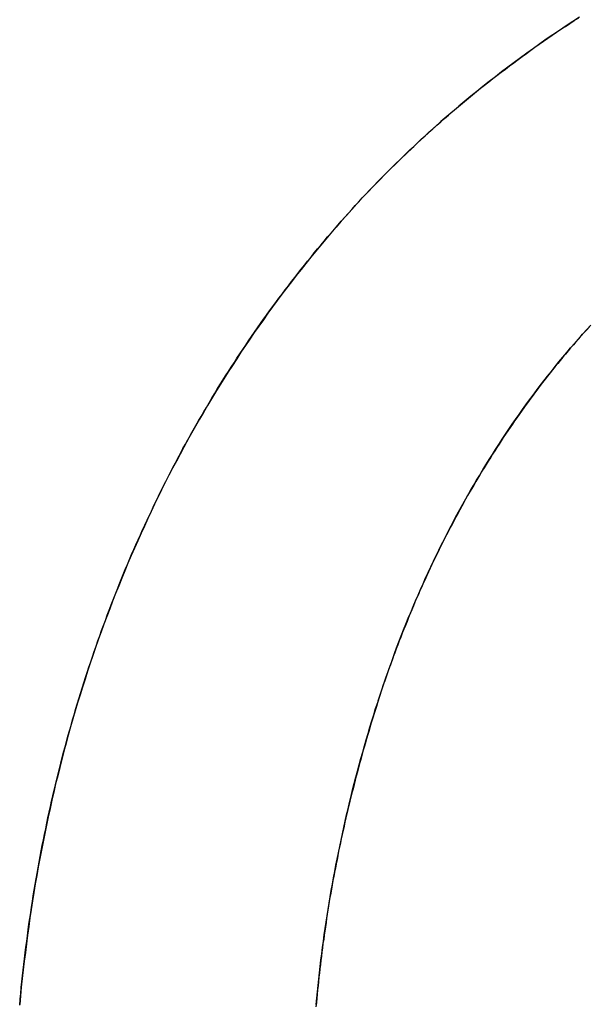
# Model space of a CAD drawing. Extents: x -3.81 to 3.81, y -1.89 to 1.9.
# Tile 8 of 149: x -3.0498 to -3.0075, y 1.3799 to 1.4531. Entities that reach past the tile are written whole.
import ezdxf

# ---------------------------------------------------------------- set-up
doc = ezdxf.new("R2010")
doc.units = 0
doc.layers.get('0').update_dxf_attribs({"linetype": 'CONTINUOUS'})

# ---------------------------------------------------------------- blocks, each defined once
blk = doc.blocks.new('*U1')
for p, q in [((-3.02432, 1.439812, 4.2099), (-3.02432, 1.439812, 4.2098)), ((-3.02432, 1.439812, 4.2099), (-3.02432, 1.439812, 4.2098)), ((-3.010567, 1.426568, 4.2099), (-3.010567, 1.426568, 4.2098)), ((-3.010567, 1.426568, 4.2099), (-3.010567, 1.426568, 4.2098))]:
    blk.add_line(p, q)
for points in [[(-3.02432, 1.43981, 4.2099), (-3.02406, 1.44009, 4.2099), (-3.02379, 1.44038, 4.2099), (-3.02352, 1.44065, 4.2099), (-3.02325, 1.44093, 4.2099), (-3.02298, 1.44121, 4.2099), (-3.02271, 1.44149, 4.2099), (-3.02244, 1.44176, 4.2099), (-3.02217, 1.44203, 4.2099), (-3.02189, 1.4423, 4.2099), (-3.02162, 1.44257, 4.2099), (-3.02134, 1.44284, 4.2099), (-3.02106, 1.44311, 4.2099), (-3.02078, 1.44338, 4.2099), (-3.0205, 1.44364, 4.2099), (-3.02022, 1.44391, 4.2099), (-3.01994, 1.44417, 4.2099), (-3.01965, 1.44443, 4.2099), (-3.01937, 1.44469, 4.2099), (-3.01908, 1.44495, 4.2099), (-3.01879, 1.44521, 4.2099), (-3.0185, 1.44547, 4.2099), (-3.01821, 1.44572, 4.2099), (-3.01792, 1.44597, 4.2099), (-3.01763, 1.44623, 4.2099), (-3.01733, 1.44648, 4.2099), (-3.01704, 1.44673, 4.2099), (-3.01674, 1.44698, 4.2099), (-3.01644, 1.44722, 4.2099), (-3.01614, 1.44747, 4.2099), (-3.01584, 1.44772, 4.2099), (-3.01554, 1.44796, 4.2099), (-3.01524, 1.4482, 4.2099), (-3.01493, 1.44844, 4.2099), (-3.01462, 1.44868, 4.2099), (-3.01432, 1.44892, 4.2099), (-3.01401, 1.44916, 4.2099), (-3.0137, 1.44939, 4.2099), (-3.01339, 1.44963, 4.2099), (-3.01308, 1.44986, 4.2099), (-3.01276, 1.45009, 4.2099), (-3.01245, 1.45032, 4.2099), (-3.01213, 1.45055, 4.2099), (-3.01182, 1.45078, 4.2099), (-3.0115, 1.45101, 4.2099), (-3.01118, 1.45123, 4.2099), (-3.01086, 1.45146, 4.2099), (-3.01054, 1.45168, 4.2099), (-3.01022, 1.4519, 4.2099), (-3.00989, 1.45212, 4.2099), (-3.00957, 1.45234, 4.2099), (-3.00924, 1.45256, 4.2099), (-3.00891, 1.45278, 4.2099), (-3.00858, 1.45299, 4.2099), (-3.00825, 1.4532, 4.2099)], [(-3.0082, 1.45324, 4.2098), (-3.0087, 1.45291, 4.2098), (-3.00919, 1.45259, 4.2098), (-3.00969, 1.45226, 4.2098), (-3.01017, 1.45193, 4.2098), (-3.01066, 1.4516, 4.2098), (-3.01114, 1.45126, 4.2098), (-3.01162, 1.45092, 4.2098), (-3.0121, 1.45058, 4.2098), (-3.01257, 1.45023, 4.2098), (-3.01305, 1.44988, 4.2098), (-3.01351, 1.44953, 4.2098), (-3.01398, 1.44918, 4.2098), (-3.01444, 1.44882, 4.2098), (-3.0149, 1.44846, 4.2098), (-3.01536, 1.4481, 4.2098), (-3.01582, 1.44773, 4.2098), (-3.01627, 1.44737, 4.2098), (-3.01672, 1.44699, 4.2098), (-3.01716, 1.44662, 4.2098), (-3.01761, 1.44624, 4.2098), (-3.01805, 1.44586, 4.2098), (-3.01849, 1.44548, 4.2098), (-3.01892, 1.44509, 4.2098), (-3.01935, 1.4447, 4.2098), (-3.01978, 1.44431, 4.2098), (-3.02021, 1.44392, 4.2098), (-3.02063, 1.44352, 4.2098), (-3.02105, 1.44312, 4.2098), (-3.02147, 1.44272, 4.2098), (-3.02189, 1.44231, 4.2098), (-3.0223, 1.4419, 4.2098), (-3.02271, 1.44149, 4.2098), (-3.02312, 1.44107, 4.2098), (-3.02352, 1.44066, 4.2098), (-3.02392, 1.44024, 4.2098), (-3.02432, 1.43981, 4.2098)], [(-3.0082, 1.45324, 4.2098), (-3.0087, 1.45291, 4.2098), (-3.00919, 1.45259, 4.2098), (-3.00969, 1.45226, 4.2098), (-3.01017, 1.45193, 4.2098), (-3.01066, 1.4516, 4.2098), (-3.01114, 1.45126, 4.2098), (-3.01162, 1.45092, 4.2098), (-3.0121, 1.45058, 4.2098), (-3.01257, 1.45023, 4.2098), (-3.01305, 1.44988, 4.2098), (-3.01351, 1.44953, 4.2098), (-3.01398, 1.44918, 4.2098), (-3.01444, 1.44882, 4.2098), (-3.0149, 1.44846, 4.2098), (-3.01536, 1.4481, 4.2098), (-3.01582, 1.44773, 4.2098), (-3.01627, 1.44737, 4.2098), (-3.01672, 1.44699, 4.2098), (-3.01716, 1.44662, 4.2098), (-3.01761, 1.44624, 4.2098), (-3.01805, 1.44586, 4.2098), (-3.01849, 1.44548, 4.2098), (-3.01892, 1.44509, 4.2098), (-3.01935, 1.4447, 4.2098), (-3.01978, 1.44431, 4.2098), (-3.02021, 1.44392, 4.2098), (-3.02063, 1.44352, 4.2098), (-3.02105, 1.44312, 4.2098), (-3.02147, 1.44272, 4.2098), (-3.02189, 1.44231, 4.2098), (-3.0223, 1.4419, 4.2098), (-3.02271, 1.44149, 4.2098), (-3.02312, 1.44107, 4.2098), (-3.02352, 1.44066, 4.2098), (-3.02392, 1.44024, 4.2098), (-3.02432, 1.43981, 4.2098)], [(-3.02432, 1.43981, 4.2099), (-3.02406, 1.44009, 4.2099), (-3.02379, 1.44038, 4.2099), (-3.02352, 1.44065, 4.2099), (-3.02325, 1.44093, 4.2099), (-3.02298, 1.44121, 4.2099), (-3.02271, 1.44149, 4.2099), (-3.02244, 1.44176, 4.2099), (-3.02217, 1.44203, 4.2099), (-3.02189, 1.4423, 4.2099), (-3.02162, 1.44257, 4.2099), (-3.02134, 1.44284, 4.2099), (-3.02106, 1.44311, 4.2099), (-3.02078, 1.44338, 4.2099), (-3.0205, 1.44364, 4.2099), (-3.02022, 1.44391, 4.2099), (-3.01994, 1.44417, 4.2099), (-3.01965, 1.44443, 4.2099), (-3.01937, 1.44469, 4.2099), (-3.01908, 1.44495, 4.2099), (-3.01879, 1.44521, 4.2099), (-3.0185, 1.44547, 4.2099), (-3.01821, 1.44572, 4.2099), (-3.01792, 1.44597, 4.2099), (-3.01763, 1.44623, 4.2099), (-3.01733, 1.44648, 4.2099), (-3.01704, 1.44673, 4.2099), (-3.01674, 1.44698, 4.2099), (-3.01644, 1.44722, 4.2099), (-3.01614, 1.44747, 4.2099), (-3.01584, 1.44772, 4.2099), (-3.01554, 1.44796, 4.2099), (-3.01524, 1.4482, 4.2099), (-3.01493, 1.44844, 4.2099), (-3.01462, 1.44868, 4.2099), (-3.01432, 1.44892, 4.2099), (-3.01401, 1.44916, 4.2099), (-3.0137, 1.44939, 4.2099), (-3.01339, 1.44963, 4.2099), (-3.01308, 1.44986, 4.2099), (-3.01276, 1.45009, 4.2099), (-3.01245, 1.45032, 4.2099), (-3.01213, 1.45055, 4.2099), (-3.01182, 1.45078, 4.2099), (-3.0115, 1.45101, 4.2099), (-3.01118, 1.45123, 4.2099), (-3.01086, 1.45146, 4.2099), (-3.01054, 1.45168, 4.2099), (-3.01022, 1.4519, 4.2099), (-3.00989, 1.45212, 4.2099), (-3.00957, 1.45234, 4.2099), (-3.00924, 1.45256, 4.2099), (-3.00891, 1.45278, 4.2099), (-3.00858, 1.45299, 4.2099), (-3.00825, 1.4532, 4.2099)], [(-3.00746, 1.43024, 4.2099), (-3.00766, 1.43002, 4.2099), (-3.00786, 1.42979, 4.2099), (-3.00806, 1.42957, 4.2099), (-3.00826, 1.42935, 4.2099), (-3.00846, 1.42912, 4.2099), (-3.00865, 1.42889, 4.2099), (-3.00885, 1.42866, 4.2099), (-3.00904, 1.42844, 4.2099), (-3.00924, 1.42821, 4.2099), (-3.00943, 1.42797, 4.2099), (-3.00962, 1.42774, 4.2099), (-3.00981, 1.42751, 4.2099), (-3.01, 1.42728, 4.2099), (-3.01019, 1.42704, 4.2099), (-3.01038, 1.42681, 4.2099), (-3.01057, 1.42657, 4.2099)], [(-3.01057, 1.42657, 4.2098), (-3.01028, 1.42692, 4.2098), (-3.01, 1.42728, 4.2098), (-3.00972, 1.42763, 4.2098), (-3.00943, 1.42798, 4.2098), (-3.00914, 1.42832, 4.2098), (-3.00885, 1.42867, 4.2098), (-3.00855, 1.42901, 4.2098), (-3.00825, 1.42935, 4.2098), (-3.00796, 1.42969, 4.2098), (-3.00766, 1.43003, 4.2098), (-3.00735, 1.43036, 4.2098)], [(-3.01057, 1.42657, 4.2098), (-3.01028, 1.42692, 4.2098), (-3.01, 1.42728, 4.2098), (-3.00972, 1.42763, 4.2098), (-3.00943, 1.42798, 4.2098), (-3.00914, 1.42832, 4.2098), (-3.00885, 1.42867, 4.2098), (-3.00855, 1.42901, 4.2098), (-3.00825, 1.42935, 4.2098), (-3.00796, 1.42969, 4.2098), (-3.00766, 1.43003, 4.2098), (-3.00735, 1.43036, 4.2098)], [(-3.00746, 1.43024, 4.2099), (-3.00766, 1.43002, 4.2099), (-3.00786, 1.42979, 4.2099), (-3.00806, 1.42957, 4.2099), (-3.00826, 1.42935, 4.2099), (-3.00846, 1.42912, 4.2099), (-3.00865, 1.42889, 4.2099), (-3.00885, 1.42866, 4.2099), (-3.00904, 1.42844, 4.2099), (-3.00924, 1.42821, 4.2099), (-3.00943, 1.42797, 4.2099), (-3.00962, 1.42774, 4.2099), (-3.00981, 1.42751, 4.2099), (-3.01, 1.42728, 4.2099), (-3.01019, 1.42704, 4.2099), (-3.01038, 1.42681, 4.2099), (-3.01057, 1.42657, 4.2099)], [(-3.04976, 1.37984, 4.2099), (-3.04972, 1.38027, 4.2099), (-3.04968, 1.3807, 4.2099), (-3.04964, 1.38114, 4.2099), (-3.04959, 1.38157, 4.2099), (-3.04955, 1.382, 4.2099), (-3.0495, 1.38243, 4.2099), (-3.04945, 1.38286, 4.2099), (-3.0494, 1.38328, 4.2099), (-3.04935, 1.38371, 4.2099), (-3.0493, 1.38414, 4.2099), (-3.04924, 1.38457, 4.2099), (-3.04918, 1.38499, 4.2099), (-3.04913, 1.38542, 4.2099), (-3.04907, 1.38584, 4.2099), (-3.04901, 1.38626, 4.2099), (-3.04894, 1.38669, 4.2099), (-3.04888, 1.38711, 4.2099), (-3.04881, 1.38753, 4.2099), (-3.04875, 1.38795, 4.2099), (-3.04868, 1.38837, 4.2099), (-3.04861, 1.38879, 4.2099), (-3.04854, 1.38921, 4.2099), (-3.04847, 1.38962, 4.2099), (-3.04839, 1.39004, 4.2099), (-3.04832, 1.39046, 4.2099), (-3.04824, 1.39087, 4.2099), (-3.04816, 1.39129, 4.2099), (-3.04808, 1.3917, 4.2099), (-3.048, 1.39211, 4.2099), (-3.04792, 1.39252, 4.2099), (-3.04783, 1.39294, 4.2099), (-3.04775, 1.39335, 4.2099), (-3.04766, 1.39376, 4.2099), (-3.04757, 1.39417, 4.2099), (-3.04748, 1.39458, 4.2099), (-3.04739, 1.39498, 4.2099), (-3.0473, 1.39539, 4.2099), (-3.0472, 1.3958, 4.2099), (-3.04711, 1.3962, 4.2099), (-3.04701, 1.39661, 4.2099), (-3.04691, 1.39701, 4.2099), (-3.04681, 1.39742, 4.2099), (-3.04671, 1.39782, 4.2099), (-3.0466, 1.39822, 4.2099), (-3.0465, 1.39862, 4.2099), (-3.04639, 1.39902, 4.2099), (-3.04628, 1.39942, 4.2099), (-3.04618, 1.39982, 4.2099), (-3.04606, 1.40022, 4.2099), (-3.04595, 1.40062, 4.2099), (-3.04584, 1.40102, 4.2099), (-3.04572, 1.40141, 4.2099), (-3.04561, 1.40181, 4.2099), (-3.04549, 1.4022, 4.2099), (-3.04537, 1.4026, 4.2099), (-3.04525, 1.40299, 4.2099), (-3.04513, 1.40338, 4.2099), (-3.045, 1.40378, 4.2099), (-3.04488, 1.40417, 4.2099), (-3.04475, 1.40456, 4.2099), (-3.04462, 1.40495, 4.2099), (-3.04449, 1.40534, 4.2099), (-3.04436, 1.40572, 4.2099), (-3.04423, 1.40611, 4.2099), (-3.04409, 1.4065, 4.2099), (-3.04396, 1.40689, 4.2099), (-3.04382, 1.40727, 4.2099), (-3.04368, 1.40766, 4.2099), (-3.04354, 1.40804, 4.2099), (-3.0434, 1.40842, 4.2099), (-3.04326, 1.40881, 4.2099), (-3.04312, 1.40919, 4.2099), (-3.04297, 1.40957, 4.2099), (-3.04282, 1.40994, 4.2099), (-3.04268, 1.41032, 4.2099), (-3.04253, 1.4107, 4.2099), (-3.04238, 1.41108, 4.2099), (-3.04222, 1.41145, 4.2099), (-3.04207, 1.41182, 4.2099), (-3.04192, 1.4122, 4.2099), (-3.04176, 1.41257, 4.2099), (-3.0416, 1.41294, 4.2099), (-3.04145, 1.41331, 4.2099), (-3.04129, 1.41368, 4.2099), (-3.04113, 1.41404, 4.2099), (-3.04096, 1.41441, 4.2099), (-3.0408, 1.41478, 4.2099), (-3.04064, 1.41514, 4.2099), (-3.04047, 1.4155, 4.2099), (-3.0403, 1.41587, 4.2099), (-3.04013, 1.41623, 4.2099), (-3.03996, 1.41659, 4.2099), (-3.03979, 1.41695, 4.2099), (-3.03962, 1.41731, 4.2099), (-3.03945, 1.41766, 4.2099), (-3.03927, 1.41802, 4.2099), (-3.0391, 1.41837, 4.2099), (-3.03892, 1.41873, 4.2099), (-3.03874, 1.41908, 4.2099), (-3.03856, 1.41943, 4.2099), (-3.03838, 1.41978, 4.2099), (-3.03819, 1.42013, 4.2099), (-3.03801, 1.42048, 4.2099), (-3.03782, 1.42083, 4.2099), (-3.03764, 1.42118, 4.2099), (-3.03745, 1.42152, 4.2099), (-3.03726, 1.42187, 4.2099), (-3.03707, 1.42221, 4.2099), (-3.03688, 1.42255, 4.2099), (-3.03668, 1.4229, 4.2099), (-3.03649, 1.42324, 4.2099), (-3.03629, 1.42358, 4.2099), (-3.0361, 1.42391, 4.2099), (-3.0359, 1.42425, 4.2099), (-3.0357, 1.42459, 4.2099), (-3.0355, 1.42492, 4.2099), (-3.0353, 1.42526, 4.2099), (-3.03509, 1.42559, 4.2099), (-3.03489, 1.42592, 4.2099), (-3.03468, 1.42626, 4.2099), (-3.03447, 1.42659, 4.2099), (-3.03426, 1.42692, 4.2099), (-3.03405, 1.42724, 4.2099), (-3.03384, 1.42757, 4.2099), (-3.03363, 1.4279, 4.2099), (-3.03342, 1.42822, 4.2099), (-3.0332, 1.42855, 4.2099), (-3.03298, 1.42887, 4.2099), (-3.03277, 1.42919, 4.2099), (-3.03255, 1.42951, 4.2099), (-3.03233, 1.42983, 4.2099), (-3.0321, 1.43015, 4.2099), (-3.03188, 1.43047, 4.2099), (-3.03166, 1.43079, 4.2099), (-3.03143, 1.4311, 4.2099), (-3.0312, 1.43142, 4.2099), (-3.03098, 1.43173, 4.2099), (-3.03075, 1.43204, 4.2099), (-3.03052, 1.43236, 4.2099), (-3.03028, 1.43267, 4.2099), (-3.03005, 1.43298, 4.2099), (-3.02981, 1.43328, 4.2099), (-3.02958, 1.43359, 4.2099), (-3.02934, 1.4339, 4.2099), (-3.0291, 1.4342, 4.2099), (-3.02886, 1.43451, 4.2099), (-3.02862, 1.43481, 4.2099), (-3.02838, 1.43511, 4.2099), (-3.02813, 1.43542, 4.2099), (-3.02789, 1.43572, 4.2099), (-3.02764, 1.43602, 4.2099), (-3.0274, 1.43631, 4.2099), (-3.02715, 1.43661, 4.2099), (-3.0269, 1.43691, 4.2099), (-3.02664, 1.4372, 4.2099), (-3.02639, 1.4375, 4.2099), (-3.02614, 1.43779, 4.2099), (-3.02588, 1.43808, 4.2099), (-3.02562, 1.43837, 4.2099), (-3.02537, 1.43866, 4.2099), (-3.02511, 1.43895, 4.2099), (-3.02485, 1.43924, 4.2099), (-3.02458, 1.43953, 4.2099), (-3.02432, 1.43981, 4.2099)], [(-3.02432, 1.43981, 4.2098), (-3.02472, 1.43938, 4.2098), (-3.02511, 1.43895, 4.2098), (-3.0255, 1.43851, 4.2098), (-3.02589, 1.43808, 4.2098), (-3.02627, 1.43764, 4.2098), (-3.02665, 1.4372, 4.2098), (-3.02703, 1.43675, 4.2098), (-3.0274, 1.4363, 4.2098), (-3.02778, 1.43586, 4.2098), (-3.02814, 1.4354, 4.2098), (-3.02851, 1.43495, 4.2098), (-3.02887, 1.43449, 4.2098), (-3.02923, 1.43404, 4.2098), (-3.02959, 1.43357, 4.2098), (-3.02995, 1.43311, 4.2098), (-3.0303, 1.43265, 4.2098), (-3.03065, 1.43218, 4.2098), (-3.03099, 1.43171, 4.2098), (-3.03133, 1.43124, 4.2098), (-3.03167, 1.43076, 4.2098), (-3.03201, 1.43028, 4.2098), (-3.03235, 1.4298, 4.2098), (-3.03268, 1.42932, 4.2098), (-3.033, 1.42884, 4.2098), (-3.03333, 1.42835, 4.2098), (-3.03365, 1.42786, 4.2098), (-3.03397, 1.42737, 4.2098), (-3.03429, 1.42688, 4.2098), (-3.0346, 1.42638, 4.2098), (-3.03491, 1.42589, 4.2098), (-3.03522, 1.42539, 4.2098), (-3.03552, 1.42488, 4.2098), (-3.03582, 1.42438, 4.2098), (-3.03612, 1.42387, 4.2098), (-3.03642, 1.42336, 4.2098), (-3.03671, 1.42285, 4.2098), (-3.037, 1.42233, 4.2098), (-3.03729, 1.42182, 4.2098), (-3.03757, 1.4213, 4.2098), (-3.03785, 1.42078, 4.2098), (-3.03813, 1.42025, 4.2098), (-3.03841, 1.41973, 4.2098), (-3.03868, 1.4192, 4.2098), (-3.03895, 1.41867, 4.2098), (-3.03922, 1.41813, 4.2098), (-3.03948, 1.4176, 4.2098), (-3.03974, 1.41706, 4.2098), (-3.04, 1.41652, 4.2098), (-3.04025, 1.41598, 4.2098), (-3.0405, 1.41543, 4.2098), (-3.04075, 1.41489, 4.2098), (-3.041, 1.41434, 4.2098), (-3.04124, 1.41378, 4.2098), (-3.04148, 1.41323, 4.2098), (-3.04172, 1.41267, 4.2098), (-3.04195, 1.41211, 4.2098), (-3.04218, 1.41155, 4.2098), (-3.04241, 1.41099, 4.2098), (-3.04264, 1.41042, 4.2098), (-3.04286, 1.40986, 4.2098), (-3.04308, 1.40928, 4.2098), (-3.04329, 1.40871, 4.2098), (-3.04351, 1.40814, 4.2098), (-3.04372, 1.40756, 4.2098), (-3.04393, 1.40698, 4.2098), (-3.04413, 1.4064, 4.2098), (-3.04433, 1.40582, 4.2098), (-3.04453, 1.40523, 4.2098), (-3.04472, 1.40465, 4.2098), (-3.04491, 1.40406, 4.2098), (-3.0451, 1.40347, 4.2098), (-3.04528, 1.40288, 4.2098), (-3.04546, 1.40229, 4.2098), (-3.04564, 1.40169, 4.2098), (-3.04582, 1.4011, 4.2098), (-3.04599, 1.4005, 4.2098), (-3.04615, 1.3999, 4.2098), (-3.04632, 1.3993, 4.2098), (-3.04648, 1.3987, 4.2098), (-3.04664, 1.39809, 4.2098), (-3.04679, 1.39749, 4.2098), (-3.04694, 1.39688, 4.2098), (-3.04709, 1.39627, 4.2098), (-3.04723, 1.39566, 4.2098), (-3.04737, 1.39505, 4.2098), (-3.04751, 1.39444, 4.2098), (-3.04765, 1.39382, 4.2098), (-3.04778, 1.3932, 4.2098), (-3.0479, 1.39259, 4.2098), (-3.04803, 1.39197, 4.2098), (-3.04815, 1.39134, 4.2098), (-3.04827, 1.39072, 4.2098), (-3.04838, 1.3901, 4.2098), (-3.04849, 1.38947, 4.2098), (-3.0486, 1.38884, 4.2098), (-3.04871, 1.38821, 4.2098), (-3.04881, 1.38758, 4.2098), (-3.0489, 1.38694, 4.2098), (-3.049, 1.38631, 4.2098), (-3.04909, 1.38567, 4.2098), (-3.04918, 1.38503, 4.2098), (-3.04926, 1.38439, 4.2098), (-3.04934, 1.38375, 4.2098), (-3.04942, 1.38311, 4.2098), (-3.0495, 1.38246, 4.2098), (-3.04957, 1.38182, 4.2098), (-3.04964, 1.38117, 4.2098), (-3.0497, 1.38052, 4.2098), (-3.04976, 1.37987, 4.2098)], [(-3.02432, 1.43981, 4.2098), (-3.02472, 1.43938, 4.2098), (-3.02511, 1.43895, 4.2098), (-3.0255, 1.43851, 4.2098), (-3.02589, 1.43808, 4.2098), (-3.02627, 1.43764, 4.2098), (-3.02665, 1.4372, 4.2098), (-3.02703, 1.43675, 4.2098), (-3.0274, 1.4363, 4.2098), (-3.02778, 1.43586, 4.2098), (-3.02814, 1.4354, 4.2098), (-3.02851, 1.43495, 4.2098), (-3.02887, 1.43449, 4.2098), (-3.02923, 1.43404, 4.2098), (-3.02959, 1.43357, 4.2098), (-3.02995, 1.43311, 4.2098), (-3.0303, 1.43265, 4.2098), (-3.03065, 1.43218, 4.2098), (-3.03099, 1.43171, 4.2098), (-3.03133, 1.43124, 4.2098), (-3.03167, 1.43076, 4.2098), (-3.03201, 1.43028, 4.2098), (-3.03235, 1.4298, 4.2098), (-3.03268, 1.42932, 4.2098), (-3.033, 1.42884, 4.2098), (-3.03333, 1.42835, 4.2098), (-3.03365, 1.42786, 4.2098), (-3.03397, 1.42737, 4.2098), (-3.03429, 1.42688, 4.2098), (-3.0346, 1.42638, 4.2098), (-3.03491, 1.42589, 4.2098), (-3.03522, 1.42539, 4.2098), (-3.03552, 1.42488, 4.2098), (-3.03582, 1.42438, 4.2098), (-3.03612, 1.42387, 4.2098), (-3.03642, 1.42336, 4.2098), (-3.03671, 1.42285, 4.2098), (-3.037, 1.42233, 4.2098), (-3.03729, 1.42182, 4.2098), (-3.03757, 1.4213, 4.2098), (-3.03785, 1.42078, 4.2098), (-3.03813, 1.42025, 4.2098), (-3.03841, 1.41973, 4.2098), (-3.03868, 1.4192, 4.2098), (-3.03895, 1.41867, 4.2098), (-3.03922, 1.41813, 4.2098), (-3.03948, 1.4176, 4.2098), (-3.03974, 1.41706, 4.2098), (-3.04, 1.41652, 4.2098), (-3.04025, 1.41598, 4.2098), (-3.0405, 1.41543, 4.2098), (-3.04075, 1.41489, 4.2098), (-3.041, 1.41434, 4.2098), (-3.04124, 1.41378, 4.2098), (-3.04148, 1.41323, 4.2098), (-3.04172, 1.41267, 4.2098), (-3.04195, 1.41211, 4.2098), (-3.04218, 1.41155, 4.2098), (-3.04241, 1.41099, 4.2098), (-3.04264, 1.41042, 4.2098), (-3.04286, 1.40986, 4.2098), (-3.04308, 1.40928, 4.2098), (-3.04329, 1.40871, 4.2098), (-3.04351, 1.40814, 4.2098), (-3.04372, 1.40756, 4.2098), (-3.04393, 1.40698, 4.2098), (-3.04413, 1.4064, 4.2098), (-3.04433, 1.40582, 4.2098), (-3.04453, 1.40523, 4.2098), (-3.04472, 1.40465, 4.2098), (-3.04491, 1.40406, 4.2098), (-3.0451, 1.40347, 4.2098), (-3.04528, 1.40288, 4.2098), (-3.04546, 1.40229, 4.2098), (-3.04564, 1.40169, 4.2098), (-3.04582, 1.4011, 4.2098), (-3.04599, 1.4005, 4.2098), (-3.04615, 1.3999, 4.2098), (-3.04632, 1.3993, 4.2098), (-3.04648, 1.3987, 4.2098), (-3.04664, 1.39809, 4.2098), (-3.04679, 1.39749, 4.2098), (-3.04694, 1.39688, 4.2098), (-3.04709, 1.39627, 4.2098), (-3.04723, 1.39566, 4.2098), (-3.04737, 1.39505, 4.2098), (-3.04751, 1.39444, 4.2098), (-3.04765, 1.39382, 4.2098), (-3.04778, 1.3932, 4.2098), (-3.0479, 1.39259, 4.2098), (-3.04803, 1.39197, 4.2098), (-3.04815, 1.39134, 4.2098), (-3.04827, 1.39072, 4.2098), (-3.04838, 1.3901, 4.2098), (-3.04849, 1.38947, 4.2098), (-3.0486, 1.38884, 4.2098), (-3.04871, 1.38821, 4.2098), (-3.04881, 1.38758, 4.2098), (-3.0489, 1.38694, 4.2098), (-3.049, 1.38631, 4.2098), (-3.04909, 1.38567, 4.2098), (-3.04918, 1.38503, 4.2098), (-3.04926, 1.38439, 4.2098), (-3.04934, 1.38375, 4.2098), (-3.04942, 1.38311, 4.2098), (-3.0495, 1.38246, 4.2098), (-3.04957, 1.38182, 4.2098), (-3.04964, 1.38117, 4.2098), (-3.0497, 1.38052, 4.2098), (-3.04976, 1.37987, 4.2098)], [(-3.04976, 1.37984, 4.2099), (-3.04972, 1.38027, 4.2099), (-3.04968, 1.3807, 4.2099), (-3.04964, 1.38114, 4.2099), (-3.04959, 1.38157, 4.2099), (-3.04955, 1.382, 4.2099), (-3.0495, 1.38243, 4.2099), (-3.04945, 1.38286, 4.2099), (-3.0494, 1.38328, 4.2099), (-3.04935, 1.38371, 4.2099), (-3.0493, 1.38414, 4.2099), (-3.04924, 1.38457, 4.2099), (-3.04918, 1.38499, 4.2099), (-3.04913, 1.38542, 4.2099), (-3.04907, 1.38584, 4.2099), (-3.04901, 1.38626, 4.2099), (-3.04894, 1.38669, 4.2099), (-3.04888, 1.38711, 4.2099), (-3.04881, 1.38753, 4.2099), (-3.04875, 1.38795, 4.2099), (-3.04868, 1.38837, 4.2099), (-3.04861, 1.38879, 4.2099), (-3.04854, 1.38921, 4.2099), (-3.04847, 1.38962, 4.2099), (-3.04839, 1.39004, 4.2099), (-3.04832, 1.39046, 4.2099), (-3.04824, 1.39087, 4.2099), (-3.04816, 1.39129, 4.2099), (-3.04808, 1.3917, 4.2099), (-3.048, 1.39211, 4.2099), (-3.04792, 1.39252, 4.2099), (-3.04783, 1.39294, 4.2099), (-3.04775, 1.39335, 4.2099), (-3.04766, 1.39376, 4.2099), (-3.04757, 1.39417, 4.2099), (-3.04748, 1.39458, 4.2099), (-3.04739, 1.39498, 4.2099), (-3.0473, 1.39539, 4.2099), (-3.0472, 1.3958, 4.2099), (-3.04711, 1.3962, 4.2099), (-3.04701, 1.39661, 4.2099), (-3.04691, 1.39701, 4.2099), (-3.04681, 1.39742, 4.2099), (-3.04671, 1.39782, 4.2099), (-3.0466, 1.39822, 4.2099), (-3.0465, 1.39862, 4.2099), (-3.04639, 1.39902, 4.2099), (-3.04628, 1.39942, 4.2099), (-3.04618, 1.39982, 4.2099), (-3.04606, 1.40022, 4.2099), (-3.04595, 1.40062, 4.2099), (-3.04584, 1.40102, 4.2099), (-3.04572, 1.40141, 4.2099), (-3.04561, 1.40181, 4.2099), (-3.04549, 1.4022, 4.2099), (-3.04537, 1.4026, 4.2099), (-3.04525, 1.40299, 4.2099), (-3.04513, 1.40338, 4.2099), (-3.045, 1.40378, 4.2099), (-3.04488, 1.40417, 4.2099), (-3.04475, 1.40456, 4.2099), (-3.04462, 1.40495, 4.2099), (-3.04449, 1.40534, 4.2099), (-3.04436, 1.40572, 4.2099), (-3.04423, 1.40611, 4.2099), (-3.04409, 1.4065, 4.2099), (-3.04396, 1.40689, 4.2099), (-3.04382, 1.40727, 4.2099), (-3.04368, 1.40766, 4.2099), (-3.04354, 1.40804, 4.2099), (-3.0434, 1.40842, 4.2099), (-3.04326, 1.40881, 4.2099), (-3.04312, 1.40919, 4.2099), (-3.04297, 1.40957, 4.2099), (-3.04282, 1.40994, 4.2099), (-3.04268, 1.41032, 4.2099), (-3.04253, 1.4107, 4.2099), (-3.04238, 1.41108, 4.2099), (-3.04222, 1.41145, 4.2099), (-3.04207, 1.41182, 4.2099), (-3.04192, 1.4122, 4.2099), (-3.04176, 1.41257, 4.2099), (-3.0416, 1.41294, 4.2099), (-3.04145, 1.41331, 4.2099), (-3.04129, 1.41368, 4.2099), (-3.04113, 1.41404, 4.2099), (-3.04096, 1.41441, 4.2099), (-3.0408, 1.41478, 4.2099), (-3.04064, 1.41514, 4.2099), (-3.04047, 1.4155, 4.2099), (-3.0403, 1.41587, 4.2099), (-3.04013, 1.41623, 4.2099), (-3.03996, 1.41659, 4.2099), (-3.03979, 1.41695, 4.2099), (-3.03962, 1.41731, 4.2099), (-3.03945, 1.41766, 4.2099), (-3.03927, 1.41802, 4.2099), (-3.0391, 1.41837, 4.2099), (-3.03892, 1.41873, 4.2099), (-3.03874, 1.41908, 4.2099), (-3.03856, 1.41943, 4.2099), (-3.03838, 1.41978, 4.2099), (-3.03819, 1.42013, 4.2099), (-3.03801, 1.42048, 4.2099), (-3.03782, 1.42083, 4.2099), (-3.03764, 1.42118, 4.2099), (-3.03745, 1.42152, 4.2099), (-3.03726, 1.42187, 4.2099), (-3.03707, 1.42221, 4.2099), (-3.03688, 1.42255, 4.2099), (-3.03668, 1.4229, 4.2099), (-3.03649, 1.42324, 4.2099), (-3.03629, 1.42358, 4.2099), (-3.0361, 1.42391, 4.2099), (-3.0359, 1.42425, 4.2099), (-3.0357, 1.42459, 4.2099), (-3.0355, 1.42492, 4.2099), (-3.0353, 1.42526, 4.2099), (-3.03509, 1.42559, 4.2099), (-3.03489, 1.42592, 4.2099), (-3.03468, 1.42626, 4.2099), (-3.03447, 1.42659, 4.2099), (-3.03426, 1.42692, 4.2099), (-3.03405, 1.42724, 4.2099), (-3.03384, 1.42757, 4.2099), (-3.03363, 1.4279, 4.2099), (-3.03342, 1.42822, 4.2099), (-3.0332, 1.42855, 4.2099), (-3.03298, 1.42887, 4.2099), (-3.03277, 1.42919, 4.2099), (-3.03255, 1.42951, 4.2099), (-3.03233, 1.42983, 4.2099), (-3.0321, 1.43015, 4.2099), (-3.03188, 1.43047, 4.2099), (-3.03166, 1.43079, 4.2099), (-3.03143, 1.4311, 4.2099), (-3.0312, 1.43142, 4.2099), (-3.03098, 1.43173, 4.2099), (-3.03075, 1.43204, 4.2099), (-3.03052, 1.43236, 4.2099), (-3.03028, 1.43267, 4.2099), (-3.03005, 1.43298, 4.2099), (-3.02981, 1.43328, 4.2099), (-3.02958, 1.43359, 4.2099), (-3.02934, 1.4339, 4.2099), (-3.0291, 1.4342, 4.2099), (-3.02886, 1.43451, 4.2099), (-3.02862, 1.43481, 4.2099), (-3.02838, 1.43511, 4.2099), (-3.02813, 1.43542, 4.2099), (-3.02789, 1.43572, 4.2099), (-3.02764, 1.43602, 4.2099), (-3.0274, 1.43631, 4.2099), (-3.02715, 1.43661, 4.2099), (-3.0269, 1.43691, 4.2099), (-3.02664, 1.4372, 4.2099), (-3.02639, 1.4375, 4.2099), (-3.02614, 1.43779, 4.2099), (-3.02588, 1.43808, 4.2099), (-3.02562, 1.43837, 4.2099), (-3.02537, 1.43866, 4.2099), (-3.02511, 1.43895, 4.2099), (-3.02485, 1.43924, 4.2099), (-3.02458, 1.43953, 4.2099), (-3.02432, 1.43981, 4.2099)], [(-3.01057, 1.42657, 4.2099), (-3.01075, 1.42634, 4.2099), (-3.01093, 1.4261, 4.2099), (-3.01111, 1.42587, 4.2099), (-3.01128, 1.42563, 4.2099), (-3.01146, 1.4254, 4.2099), (-3.01164, 1.42516, 4.2099), (-3.01181, 1.42492, 4.2099), (-3.01199, 1.42469, 4.2099), (-3.01216, 1.42445, 4.2099), (-3.01233, 1.42421, 4.2099), (-3.01251, 1.42397, 4.2099), (-3.01268, 1.42373, 4.2099), (-3.01285, 1.42348, 4.2099), (-3.01302, 1.42324, 4.2099), (-3.01318, 1.423, 4.2099), (-3.01335, 1.42275, 4.2099), (-3.01352, 1.42251, 4.2099), (-3.01368, 1.42226, 4.2099), (-3.01385, 1.42201, 4.2099), (-3.01401, 1.42177, 4.2099), (-3.01417, 1.42152, 4.2099), (-3.01433, 1.42127, 4.2099), (-3.01449, 1.42102, 4.2099), (-3.01465, 1.42077, 4.2099), (-3.01481, 1.42051, 4.2099), (-3.01497, 1.42026, 4.2099), (-3.01513, 1.42001, 4.2099), (-3.01528, 1.41975, 4.2099), (-3.01544, 1.4195, 4.2099), (-3.01559, 1.41924, 4.2099), (-3.01575, 1.41899, 4.2099), (-3.0159, 1.41873, 4.2099), (-3.01605, 1.41847, 4.2099), (-3.0162, 1.41821, 4.2099), (-3.01635, 1.41795, 4.2099), (-3.0165, 1.41769, 4.2099), (-3.01665, 1.41743, 4.2099), (-3.01679, 1.41717, 4.2099), (-3.01694, 1.4169, 4.2099), (-3.01708, 1.41664, 4.2099), (-3.01723, 1.41637, 4.2099), (-3.01737, 1.41611, 4.2099), (-3.01751, 1.41584, 4.2099), (-3.01765, 1.41558, 4.2099), (-3.01779, 1.41531, 4.2099), (-3.01793, 1.41504, 4.2099), (-3.01807, 1.41477, 4.2099), (-3.01821, 1.4145, 4.2099), (-3.01835, 1.41423, 4.2099), (-3.01848, 1.41395, 4.2099), (-3.01862, 1.41368, 4.2099), (-3.01875, 1.41341, 4.2099), (-3.01888, 1.41313, 4.2099), (-3.01902, 1.41286, 4.2099), (-3.01915, 1.41258, 4.2099), (-3.01928, 1.4123, 4.2099), (-3.01941, 1.41203, 4.2099), (-3.01954, 1.41175, 4.2099), (-3.01966, 1.41147, 4.2099), (-3.01979, 1.41119, 4.2099), (-3.01991, 1.41091, 4.2099), (-3.02004, 1.41063, 4.2099), (-3.02016, 1.41034, 4.2099), (-3.02029, 1.41006, 4.2099), (-3.02041, 1.40978, 4.2099), (-3.02053, 1.40949, 4.2099), (-3.02065, 1.4092, 4.2099), (-3.02077, 1.40892, 4.2099), (-3.02089, 1.40863, 4.2099), (-3.021, 1.40834, 4.2099), (-3.02112, 1.40805, 4.2099), (-3.02124, 1.40776, 4.2099), (-3.02135, 1.40747, 4.2099), (-3.02146, 1.40718, 4.2099), (-3.02158, 1.40689, 4.2099), (-3.02169, 1.4066, 4.2099), (-3.0218, 1.4063, 4.2099), (-3.02191, 1.40601, 4.2099), (-3.02202, 1.40571, 4.2099), (-3.02213, 1.40541, 4.2099), (-3.02223, 1.40512, 4.2099), (-3.02234, 1.40482, 4.2099), (-3.02244, 1.40452, 4.2099), (-3.02255, 1.40422, 4.2099), (-3.02265, 1.40392, 4.2099), (-3.02276, 1.40362, 4.2099), (-3.02286, 1.40332, 4.2099), (-3.02296, 1.40301, 4.2099), (-3.02306, 1.40271, 4.2099), (-3.02316, 1.40241, 4.2099), (-3.02325, 1.4021, 4.2099), (-3.02335, 1.40179, 4.2099), (-3.02345, 1.40149, 4.2099), (-3.02354, 1.40118, 4.2099), (-3.02364, 1.40087, 4.2099), (-3.02373, 1.40056, 4.2099), (-3.02382, 1.40025, 4.2099), (-3.02391, 1.39994, 4.2099), (-3.024, 1.39963, 4.2099), (-3.02409, 1.39932, 4.2099), (-3.02418, 1.39901, 4.2099), (-3.02427, 1.3987, 4.2099), (-3.02436, 1.39839, 4.2099), (-3.02444, 1.39809, 4.2099), (-3.02453, 1.39778, 4.2099), (-3.02461, 1.39747, 4.2099), (-3.02469, 1.39716, 4.2099), (-3.02477, 1.39685, 4.2099), (-3.02485, 1.39654, 4.2099), (-3.02493, 1.39623, 4.2099), (-3.02501, 1.39591, 4.2099), (-3.02509, 1.3956, 4.2099), (-3.02517, 1.39529, 4.2099), (-3.02524, 1.39498, 4.2099), (-3.02532, 1.39467, 4.2099), (-3.02539, 1.39436, 4.2099), (-3.02546, 1.39405, 4.2099), (-3.02554, 1.39374, 4.2099), (-3.02561, 1.39343, 4.2099), (-3.02568, 1.39312, 4.2099), (-3.02575, 1.39281, 4.2099), (-3.02581, 1.3925, 4.2099), (-3.02588, 1.39219, 4.2099), (-3.02595, 1.39188, 4.2099), (-3.02601, 1.39157, 4.2099), (-3.02608, 1.39126, 4.2099), (-3.02614, 1.39094, 4.2099), (-3.0262, 1.39063, 4.2099), (-3.02626, 1.39032, 4.2099), (-3.02632, 1.39001, 4.2099), (-3.02638, 1.3897, 4.2099), (-3.02644, 1.38939, 4.2099), (-3.0265, 1.38908, 4.2099), (-3.02655, 1.38876, 4.2099), (-3.02661, 1.38845, 4.2099), (-3.02666, 1.38814, 4.2099), (-3.02672, 1.38783, 4.2099), (-3.02677, 1.38752, 4.2099), (-3.02682, 1.38721, 4.2099), (-3.02687, 1.38689, 4.2099), (-3.02692, 1.38658, 4.2099), (-3.02697, 1.38627, 4.2099), (-3.02701, 1.38596, 4.2099), (-3.02706, 1.38565, 4.2099), (-3.02711, 1.38533, 4.2099), (-3.02715, 1.38502, 4.2099), (-3.02719, 1.38471, 4.2099), (-3.02724, 1.3844, 4.2099), (-3.02728, 1.38409, 4.2099), (-3.02732, 1.38377, 4.2099), (-3.02736, 1.38346, 4.2099), (-3.0274, 1.38315, 4.2099), (-3.02743, 1.38284, 4.2099), (-3.02747, 1.38252, 4.2099), (-3.02751, 1.38221, 4.2099), (-3.02754, 1.3819, 4.2099), (-3.02758, 1.38159, 4.2099), (-3.02761, 1.38127, 4.2099), (-3.02764, 1.38096, 4.2099), (-3.02767, 1.38065, 4.2099), (-3.0277, 1.38033, 4.2099), (-3.02773, 1.38002, 4.2099), (-3.02776, 1.37971, 4.2099)], [(-3.02774, 1.37989, 4.2098), (-3.0277, 1.38036, 4.2098), (-3.02765, 1.38083, 4.2098), (-3.02761, 1.3813, 4.2098), (-3.02756, 1.38177, 4.2098), (-3.0275, 1.38224, 4.2098), (-3.02745, 1.38271, 4.2098), (-3.02739, 1.38318, 4.2098), (-3.02733, 1.38365, 4.2098), (-3.02727, 1.38412, 4.2098), (-3.02721, 1.38459, 4.2098), (-3.02715, 1.38506, 4.2098), (-3.02708, 1.38553, 4.2098), (-3.02701, 1.386, 4.2098), (-3.02694, 1.38647, 4.2098), (-3.02686, 1.38694, 4.2098), (-3.02679, 1.38741, 4.2098), (-3.02671, 1.38787, 4.2098), (-3.02663, 1.38834, 4.2098), (-3.02654, 1.38881, 4.2098), (-3.02646, 1.38928, 4.2098), (-3.02637, 1.38975, 4.2098), (-3.02628, 1.39022, 4.2098), (-3.02619, 1.39068, 4.2098), (-3.0261, 1.39115, 4.2098), (-3.026, 1.39162, 4.2098), (-3.0259, 1.39209, 4.2098), (-3.0258, 1.39256, 4.2098), (-3.0257, 1.39302, 4.2098), (-3.02559, 1.39349, 4.2098), (-3.02549, 1.39396, 4.2098), (-3.02538, 1.39442, 4.2098), (-3.02527, 1.39489, 4.2098), (-3.02515, 1.39536, 4.2098), (-3.02504, 1.39582, 4.2098), (-3.02492, 1.39629, 4.2098), (-3.0248, 1.39676, 4.2098), (-3.02467, 1.39722, 4.2098), (-3.02455, 1.39769, 4.2098), (-3.02442, 1.39816, 4.2098), (-3.02429, 1.39862, 4.2098), (-3.02416, 1.39909, 4.2098), (-3.02403, 1.39955, 4.2098), (-3.02389, 1.40002, 4.2098), (-3.02375, 1.40048, 4.2098), (-3.02361, 1.40095, 4.2098), (-3.02347, 1.40141, 4.2098), (-3.02333, 1.40187, 4.2098), (-3.02318, 1.40233, 4.2098), (-3.02303, 1.40279, 4.2098), (-3.02288, 1.40325, 4.2098), (-3.02273, 1.4037, 4.2098), (-3.02257, 1.40415, 4.2098), (-3.02241, 1.40461, 4.2098), (-3.02226, 1.40505, 4.2098), (-3.02209, 1.4055, 4.2098), (-3.02193, 1.40595, 4.2098), (-3.02177, 1.40639, 4.2098), (-3.0216, 1.40683, 4.2098), (-3.02143, 1.40727, 4.2098), (-3.02126, 1.40771, 4.2098), (-3.02108, 1.40814, 4.2098), (-3.02091, 1.40858, 4.2098), (-3.02073, 1.40901, 4.2098), (-3.02055, 1.40944, 4.2098), (-3.02037, 1.40987, 4.2098), (-3.02018, 1.4103, 4.2098), (-3.02, 1.41072, 4.2098), (-3.01981, 1.41114, 4.2098), (-3.01962, 1.41157, 4.2098), (-3.01943, 1.41199, 4.2098), (-3.01923, 1.4124, 4.2098), (-3.01903, 1.41282, 4.2098), (-3.01884, 1.41323, 4.2098), (-3.01864, 1.41365, 4.2098), (-3.01843, 1.41406, 4.2098), (-3.01823, 1.41446, 4.2098), (-3.01802, 1.41487, 4.2098), (-3.01781, 1.41528, 4.2098), (-3.0176, 1.41568, 4.2098), (-3.01739, 1.41608, 4.2098), (-3.01717, 1.41648, 4.2098), (-3.01695, 1.41688, 4.2098), (-3.01673, 1.41727, 4.2098), (-3.01651, 1.41767, 4.2098), (-3.01629, 1.41806, 4.2098), (-3.01606, 1.41845, 4.2098), (-3.01583, 1.41884, 4.2098), (-3.0156, 1.41922, 4.2098), (-3.01537, 1.41961, 4.2098), (-3.01514, 1.41999, 4.2098), (-3.0149, 1.42037, 4.2098), (-3.01466, 1.42075, 4.2098), (-3.01442, 1.42113, 4.2098), (-3.01418, 1.4215, 4.2098), (-3.01394, 1.42188, 4.2098), (-3.01369, 1.42225, 4.2098), (-3.01344, 1.42262, 4.2098), (-3.01319, 1.42299, 4.2098), (-3.01294, 1.42335, 4.2098), (-3.01268, 1.42372, 4.2098), (-3.01242, 1.42408, 4.2098), (-3.01217, 1.42444, 4.2098), (-3.0119, 1.4248, 4.2098), (-3.01164, 1.42516, 4.2098), (-3.01138, 1.42551, 4.2098), (-3.01111, 1.42587, 4.2098), (-3.01084, 1.42622, 4.2098), (-3.01057, 1.42657, 4.2098)], [(-3.02774, 1.37989, 4.2098), (-3.0277, 1.38036, 4.2098), (-3.02765, 1.38083, 4.2098), (-3.02761, 1.3813, 4.2098), (-3.02756, 1.38177, 4.2098), (-3.0275, 1.38224, 4.2098), (-3.02745, 1.38271, 4.2098), (-3.02739, 1.38318, 4.2098), (-3.02733, 1.38365, 4.2098), (-3.02727, 1.38412, 4.2098), (-3.02721, 1.38459, 4.2098), (-3.02715, 1.38506, 4.2098), (-3.02708, 1.38553, 4.2098), (-3.02701, 1.386, 4.2098), (-3.02694, 1.38647, 4.2098), (-3.02686, 1.38694, 4.2098), (-3.02679, 1.38741, 4.2098), (-3.02671, 1.38787, 4.2098), (-3.02663, 1.38834, 4.2098), (-3.02654, 1.38881, 4.2098), (-3.02646, 1.38928, 4.2098), (-3.02637, 1.38975, 4.2098), (-3.02628, 1.39022, 4.2098), (-3.02619, 1.39068, 4.2098), (-3.0261, 1.39115, 4.2098), (-3.026, 1.39162, 4.2098), (-3.0259, 1.39209, 4.2098), (-3.0258, 1.39256, 4.2098), (-3.0257, 1.39302, 4.2098), (-3.02559, 1.39349, 4.2098), (-3.02549, 1.39396, 4.2098), (-3.02538, 1.39442, 4.2098), (-3.02527, 1.39489, 4.2098), (-3.02515, 1.39536, 4.2098), (-3.02504, 1.39582, 4.2098), (-3.02492, 1.39629, 4.2098), (-3.0248, 1.39676, 4.2098), (-3.02467, 1.39722, 4.2098), (-3.02455, 1.39769, 4.2098), (-3.02442, 1.39816, 4.2098), (-3.02429, 1.39862, 4.2098), (-3.02416, 1.39909, 4.2098), (-3.02403, 1.39955, 4.2098), (-3.02389, 1.40002, 4.2098), (-3.02375, 1.40048, 4.2098), (-3.02361, 1.40095, 4.2098), (-3.02347, 1.40141, 4.2098), (-3.02333, 1.40187, 4.2098), (-3.02318, 1.40233, 4.2098), (-3.02303, 1.40279, 4.2098), (-3.02288, 1.40325, 4.2098), (-3.02273, 1.4037, 4.2098), (-3.02257, 1.40415, 4.2098), (-3.02241, 1.40461, 4.2098), (-3.02226, 1.40505, 4.2098), (-3.02209, 1.4055, 4.2098), (-3.02193, 1.40595, 4.2098), (-3.02177, 1.40639, 4.2098), (-3.0216, 1.40683, 4.2098), (-3.02143, 1.40727, 4.2098), (-3.02126, 1.40771, 4.2098), (-3.02108, 1.40814, 4.2098), (-3.02091, 1.40858, 4.2098), (-3.02073, 1.40901, 4.2098), (-3.02055, 1.40944, 4.2098), (-3.02037, 1.40987, 4.2098), (-3.02018, 1.4103, 4.2098), (-3.02, 1.41072, 4.2098), (-3.01981, 1.41114, 4.2098), (-3.01962, 1.41157, 4.2098), (-3.01943, 1.41199, 4.2098), (-3.01923, 1.4124, 4.2098), (-3.01903, 1.41282, 4.2098), (-3.01884, 1.41323, 4.2098), (-3.01864, 1.41365, 4.2098), (-3.01843, 1.41406, 4.2098), (-3.01823, 1.41446, 4.2098), (-3.01802, 1.41487, 4.2098), (-3.01781, 1.41528, 4.2098), (-3.0176, 1.41568, 4.2098), (-3.01739, 1.41608, 4.2098), (-3.01717, 1.41648, 4.2098), (-3.01695, 1.41688, 4.2098), (-3.01673, 1.41727, 4.2098), (-3.01651, 1.41767, 4.2098), (-3.01629, 1.41806, 4.2098), (-3.01606, 1.41845, 4.2098), (-3.01583, 1.41884, 4.2098), (-3.0156, 1.41922, 4.2098), (-3.01537, 1.41961, 4.2098), (-3.01514, 1.41999, 4.2098), (-3.0149, 1.42037, 4.2098), (-3.01466, 1.42075, 4.2098), (-3.01442, 1.42113, 4.2098), (-3.01418, 1.4215, 4.2098), (-3.01394, 1.42188, 4.2098), (-3.01369, 1.42225, 4.2098), (-3.01344, 1.42262, 4.2098), (-3.01319, 1.42299, 4.2098), (-3.01294, 1.42335, 4.2098), (-3.01268, 1.42372, 4.2098), (-3.01242, 1.42408, 4.2098), (-3.01217, 1.42444, 4.2098), (-3.0119, 1.4248, 4.2098), (-3.01164, 1.42516, 4.2098), (-3.01138, 1.42551, 4.2098), (-3.01111, 1.42587, 4.2098), (-3.01084, 1.42622, 4.2098), (-3.01057, 1.42657, 4.2098)], [(-3.01057, 1.42657, 4.2099), (-3.01075, 1.42634, 4.2099), (-3.01093, 1.4261, 4.2099), (-3.01111, 1.42587, 4.2099), (-3.01128, 1.42563, 4.2099), (-3.01146, 1.4254, 4.2099), (-3.01164, 1.42516, 4.2099), (-3.01181, 1.42492, 4.2099), (-3.01199, 1.42469, 4.2099), (-3.01216, 1.42445, 4.2099), (-3.01233, 1.42421, 4.2099), (-3.01251, 1.42397, 4.2099), (-3.01268, 1.42373, 4.2099), (-3.01285, 1.42348, 4.2099), (-3.01302, 1.42324, 4.2099), (-3.01318, 1.423, 4.2099), (-3.01335, 1.42275, 4.2099), (-3.01352, 1.42251, 4.2099), (-3.01368, 1.42226, 4.2099), (-3.01385, 1.42201, 4.2099), (-3.01401, 1.42177, 4.2099), (-3.01417, 1.42152, 4.2099), (-3.01433, 1.42127, 4.2099), (-3.01449, 1.42102, 4.2099), (-3.01465, 1.42077, 4.2099), (-3.01481, 1.42051, 4.2099), (-3.01497, 1.42026, 4.2099), (-3.01513, 1.42001, 4.2099), (-3.01528, 1.41975, 4.2099), (-3.01544, 1.4195, 4.2099), (-3.01559, 1.41924, 4.2099), (-3.01575, 1.41899, 4.2099), (-3.0159, 1.41873, 4.2099), (-3.01605, 1.41847, 4.2099), (-3.0162, 1.41821, 4.2099), (-3.01635, 1.41795, 4.2099), (-3.0165, 1.41769, 4.2099), (-3.01665, 1.41743, 4.2099), (-3.01679, 1.41717, 4.2099), (-3.01694, 1.4169, 4.2099), (-3.01708, 1.41664, 4.2099), (-3.01723, 1.41637, 4.2099), (-3.01737, 1.41611, 4.2099), (-3.01751, 1.41584, 4.2099), (-3.01765, 1.41558, 4.2099), (-3.01779, 1.41531, 4.2099), (-3.01793, 1.41504, 4.2099), (-3.01807, 1.41477, 4.2099), (-3.01821, 1.4145, 4.2099), (-3.01835, 1.41423, 4.2099), (-3.01848, 1.41395, 4.2099), (-3.01862, 1.41368, 4.2099), (-3.01875, 1.41341, 4.2099), (-3.01888, 1.41313, 4.2099), (-3.01902, 1.41286, 4.2099), (-3.01915, 1.41258, 4.2099), (-3.01928, 1.4123, 4.2099), (-3.01941, 1.41203, 4.2099), (-3.01954, 1.41175, 4.2099), (-3.01966, 1.41147, 4.2099), (-3.01979, 1.41119, 4.2099), (-3.01991, 1.41091, 4.2099), (-3.02004, 1.41063, 4.2099), (-3.02016, 1.41034, 4.2099), (-3.02029, 1.41006, 4.2099), (-3.02041, 1.40978, 4.2099), (-3.02053, 1.40949, 4.2099), (-3.02065, 1.4092, 4.2099), (-3.02077, 1.40892, 4.2099), (-3.02089, 1.40863, 4.2099), (-3.021, 1.40834, 4.2099), (-3.02112, 1.40805, 4.2099), (-3.02124, 1.40776, 4.2099), (-3.02135, 1.40747, 4.2099), (-3.02146, 1.40718, 4.2099), (-3.02158, 1.40689, 4.2099), (-3.02169, 1.4066, 4.2099), (-3.0218, 1.4063, 4.2099), (-3.02191, 1.40601, 4.2099), (-3.02202, 1.40571, 4.2099), (-3.02213, 1.40541, 4.2099), (-3.02223, 1.40512, 4.2099), (-3.02234, 1.40482, 4.2099), (-3.02244, 1.40452, 4.2099), (-3.02255, 1.40422, 4.2099), (-3.02265, 1.40392, 4.2099), (-3.02276, 1.40362, 4.2099), (-3.02286, 1.40332, 4.2099), (-3.02296, 1.40301, 4.2099), (-3.02306, 1.40271, 4.2099), (-3.02316, 1.40241, 4.2099), (-3.02325, 1.4021, 4.2099), (-3.02335, 1.40179, 4.2099), (-3.02345, 1.40149, 4.2099), (-3.02354, 1.40118, 4.2099), (-3.02364, 1.40087, 4.2099), (-3.02373, 1.40056, 4.2099), (-3.02382, 1.40025, 4.2099), (-3.02391, 1.39994, 4.2099), (-3.024, 1.39963, 4.2099), (-3.02409, 1.39932, 4.2099), (-3.02418, 1.39901, 4.2099), (-3.02427, 1.3987, 4.2099), (-3.02436, 1.39839, 4.2099), (-3.02444, 1.39809, 4.2099), (-3.02453, 1.39778, 4.2099), (-3.02461, 1.39747, 4.2099), (-3.02469, 1.39716, 4.2099), (-3.02477, 1.39685, 4.2099), (-3.02485, 1.39654, 4.2099), (-3.02493, 1.39623, 4.2099), (-3.02501, 1.39591, 4.2099), (-3.02509, 1.3956, 4.2099), (-3.02517, 1.39529, 4.2099), (-3.02524, 1.39498, 4.2099), (-3.02532, 1.39467, 4.2099), (-3.02539, 1.39436, 4.2099), (-3.02546, 1.39405, 4.2099), (-3.02554, 1.39374, 4.2099), (-3.02561, 1.39343, 4.2099), (-3.02568, 1.39312, 4.2099), (-3.02575, 1.39281, 4.2099), (-3.02581, 1.3925, 4.2099), (-3.02588, 1.39219, 4.2099), (-3.02595, 1.39188, 4.2099), (-3.02601, 1.39157, 4.2099), (-3.02608, 1.39126, 4.2099), (-3.02614, 1.39094, 4.2099), (-3.0262, 1.39063, 4.2099), (-3.02626, 1.39032, 4.2099), (-3.02632, 1.39001, 4.2099), (-3.02638, 1.3897, 4.2099), (-3.02644, 1.38939, 4.2099), (-3.0265, 1.38908, 4.2099), (-3.02655, 1.38876, 4.2099), (-3.02661, 1.38845, 4.2099), (-3.02666, 1.38814, 4.2099), (-3.02672, 1.38783, 4.2099), (-3.02677, 1.38752, 4.2099), (-3.02682, 1.38721, 4.2099), (-3.02687, 1.38689, 4.2099), (-3.02692, 1.38658, 4.2099), (-3.02697, 1.38627, 4.2099), (-3.02701, 1.38596, 4.2099), (-3.02706, 1.38565, 4.2099), (-3.02711, 1.38533, 4.2099), (-3.02715, 1.38502, 4.2099), (-3.02719, 1.38471, 4.2099), (-3.02724, 1.3844, 4.2099), (-3.02728, 1.38409, 4.2099), (-3.02732, 1.38377, 4.2099), (-3.02736, 1.38346, 4.2099), (-3.0274, 1.38315, 4.2099), (-3.02743, 1.38284, 4.2099), (-3.02747, 1.38252, 4.2099), (-3.02751, 1.38221, 4.2099), (-3.02754, 1.3819, 4.2099), (-3.02758, 1.38159, 4.2099), (-3.02761, 1.38127, 4.2099), (-3.02764, 1.38096, 4.2099), (-3.02767, 1.38065, 4.2099), (-3.0277, 1.38033, 4.2099), (-3.02773, 1.38002, 4.2099), (-3.02776, 1.37971, 4.2099)]]:
    blk.add_polyline3d(points)

msp = doc.modelspace()

# ---------------------------------------------------------------- block references
msp.add_blockref('*U1', (0, 0))

doc.saveas('drawing.dxf')
